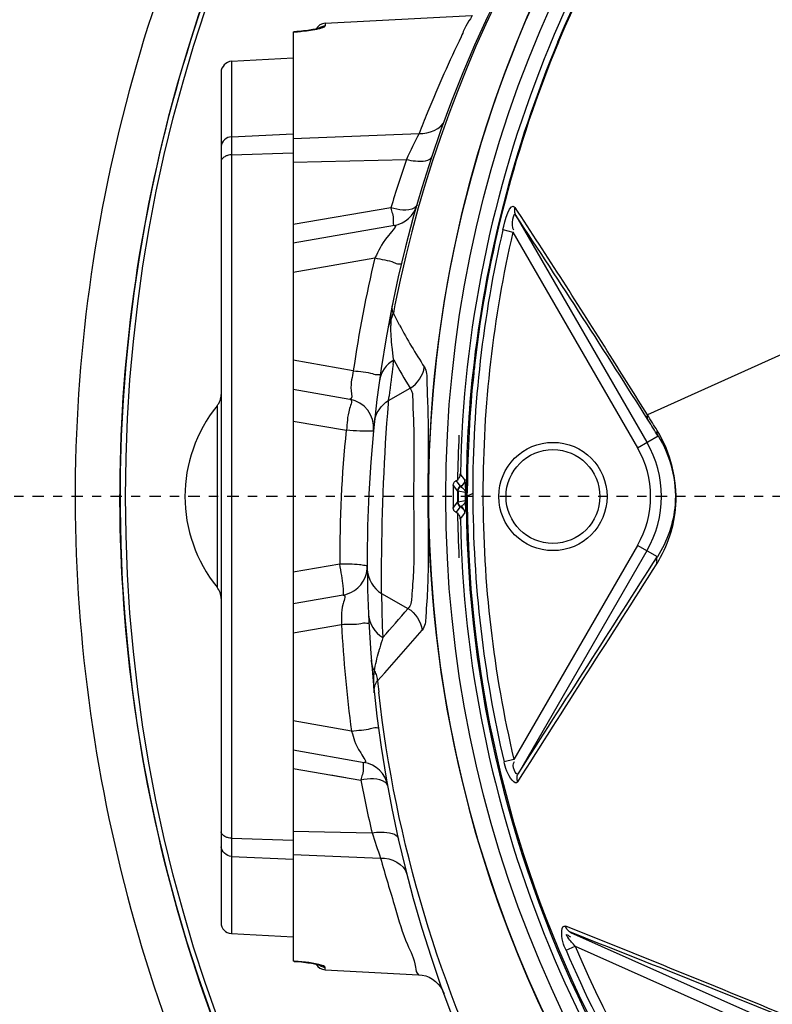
# Model space of a CAD drawing. Header units: inches. Extents: x 22575 to 24734, y 6028 to 6659.
# Tile 96 of 163: x 24471 to 24479, y 6498 to 6508. Entities that reach past the tile are written whole.
import ezdxf

# ---------------------------------------------------------------- set-up
doc = ezdxf.new("R2010")
doc.units = ezdxf.units.IN
doc.header["$LTSCALE"] = 0.5
doc.header["$MEASUREMENT"] = 0
doc.linetypes.add('CENTER', pattern=[2, 1.25, -0.25, 0.25, -0.25])
doc.layers.add('CL', color=1, linetype='Continuous')

# ---------------------------------------------------------------- blocks, each defined once
blk = doc.blocks.new('Flygt Large 14 MGD')
at = {"color": 6, "linetype": 'Continuous'}
for p, q in [((24486.125, 6502.84), (24487.725, 6502.924)), ((24485.777, 6502.746), (24485.777, 6492.603)), ((24486.061, 6502.786), (24486.066, 6502.789)), ((24486.125, 6502.84), (24486.125, 6502.812)), ((24485.102, 6502.426), (24485.777, 6502.464)), ((24485.102, 6502.426), (24485.102, 6492.905)), ((24484.99, 6502.308), (24484.99, 6493.022)), ((24487.246, 6501.876), (24487.239, 6501.86)), ((24485.102, 6501.602), (24485.777, 6501.634)), ((24485.777, 6501.581), (24487.152, 6501.638)), ((24485.102, 6501.405), (24485.777, 6501.426)), ((24485.777, 6501.325), (24487.013, 6501.354)), ((24486.842, 6500.826), (24485.777, 6500.644)), ((24488.207, 6500.744), (24489.637, 6498.267)), ((24486.881, 6500.634), (24485.777, 6500.44)), ((24488.066, 6500.588), (24488.176, 6500.562)), ((24488.176, 6500.562), (24489.535, 6498.208)), ((24485.777, 6500.123), (24486.668, 6500.28)), ((24492.804, 6499.993), (24489.643, 6498.566)), ((24486.904, 6499.611), (24486.87, 6499.678)), ((24486.938, 6499.544), (24486.904, 6499.611)), ((24486.433, 6499.048), (24485.777, 6499.164)), ((24486.867, 6499.116), (24486.874, 6499.165)), ((24485.777, 6498.847), (24486.395, 6498.738)), ((24486.819, 6498.723), (24487.054, 6498.857)), ((24486.819, 6498.723), (24486.824, 6498.772)), ((24484.946, 6498.665), (24484.946, 6496.685)), ((24486.817, 6498.692), (24486.819, 6498.723)), ((24485.777, 6498.498), (24486.357, 6498.4)), ((24489.535, 6498.208), (24489.759, 6498.337)), ((24487.607, 6497.915), (24487.601, 6497.922)), ((24487.623, 6497.893), (24487.607, 6497.915)), ((24487.523, 6497.794), (24487.523, 6497.767)), ((24487.523, 6497.794), (24487.523, 6497.767)), ((24487.523, 6497.794), (24487.569, 6497.733)), ((24487.603, 6497.787), (24487.557, 6497.849)), ((24487.628, 6497.886), (24487.623, 6497.893)), ((24487.649, 6497.857), (24487.628, 6497.886)), ((24487.523, 6497.767), (24487.523, 6497.688)), ((24487.523, 6497.688), (24487.523, 6497.635)), ((24487.654, 6497.718), (24487.576, 6497.732)), ((24487.666, 6497.714), (24487.666, 6497.747)), ((24487.667, 6497.714), (24487.668, 6497.747)), ((24487.677, 6497.679), (24487.677, 6497.747)), ((24487.677, 6497.679), (24487.679, 6497.747)), ((24487.737, 6497.707), (24487.677, 6497.679)), ((24487.523, 6497.635), (24487.523, 6497.582)), ((24487.569, 6497.616), (24487.523, 6497.556)), ((24487.523, 6497.582), (24487.523, 6497.556)), ((24487.576, 6497.618), (24487.654, 6497.632)), ((24487.666, 6497.602), (24487.666, 6497.635)), ((24487.668, 6497.602), (24487.667, 6497.635)), ((24487.677, 6497.603), (24487.677, 6497.635)), ((24487.679, 6497.603), (24487.678, 6497.635)), ((24487.557, 6497.5), (24487.603, 6497.563)), ((24487.628, 6497.464), (24487.644, 6497.485)), ((24487.644, 6497.485), (24487.649, 6497.492)), ((24487.601, 6497.428), (24487.628, 6497.464)), ((24487.601, 6497.428), (24487.628, 6497.464)), ((24489.535, 6497.142), (24488.186, 6494.806)), ((24489.637, 6497.083), (24488.231, 6494.648)), ((24489.752, 6497.017), (24489.535, 6497.142)), ((24486.286, 6496.937), (24485.777, 6496.851)), ((24486.742, 6496.617), (24487.03, 6496.453)), ((24486.324, 6496.599), (24485.777, 6496.503)), ((24485.777, 6496.186), (24486.304, 6496.279)), ((24486.697, 6495.662), (24486.777, 6495.751)), ((24486.412, 6495.115), (24485.777, 6495.227)), ((24485.777, 6494.91), (24486.553, 6494.773)), ((24488.186, 6494.806), (24488.079, 6494.78)), ((24485.777, 6494.705), (24486.515, 6494.58)), ((24486.186, 6494.636), (24486.351, 6494.608)), ((24485.102, 6493.945), (24485.777, 6493.924)), ((24485.777, 6494.024), (24486.637, 6494.004)), ((24485.102, 6493.747), (24485.777, 6493.716)), ((24485.777, 6493.769), (24486.731, 6493.729)), ((24485.102, 6492.905), (24485.777, 6492.869)), ((24488.803, 6492.918), (24491.36, 6491.779)), ((24488.755, 6492.723), (24488.855, 6492.766)), ((24488.855, 6492.766), (24491.312, 6491.672)), ((24485.866, 6492.595), (24485.891, 6492.593)), ((24486.125, 6492.509), (24486.125, 6492.537)), ((24486.125, 6492.509), (24487.144, 6492.456))]:
    blk.add_line(p, q, dxfattribs=at)
at = {"color": 7, "linetype": 'Continuous'}
for p, q in [((24485.777, 6502.746), (24485.777, 6502.747)), ((24485.777, 6502.746), (24485.789, 6502.747)), ((24485.789, 6502.748), (24485.788, 6502.747)), ((24485.789, 6502.747), (24485.789, 6502.748)), ((24487.569, 6497.733), (24487.569, 6497.616)), ((24487.662, 6497.715), (24487.661, 6497.748)), ((24487.661, 6497.602), (24487.662, 6497.635)), ((24487.677, 6497.679), (24487.666, 6497.679)), ((24487.666, 6497.675), (24487.677, 6497.675)), ((24485.789, 6492.603), (24485.777, 6492.603)), ((24485.788, 6492.602), (24485.789, 6492.601)), ((24485.789, 6492.601), (24485.789, 6492.603))]:
    blk.add_line(p, q, dxfattribs=at)
at = {"color": 6, "linetype": 'Continuous'}
for points in [[(24485.913, 6502.759), (24485.891, 6502.757), (24485.867, 6502.754), (24485.842, 6502.752), (24485.816, 6502.75), (24485.789, 6502.748)], [(24486.066, 6502.789), (24486.067, 6502.79), (24486.067, 6502.79), (24486.064, 6502.788), (24486.059, 6502.787), (24486.052, 6502.785), (24486.043, 6502.782), (24486.032, 6502.78), (24486.02, 6502.777), (24486.006, 6502.774), (24485.99, 6502.771), (24485.973, 6502.768), (24485.955, 6502.765), (24485.935, 6502.762), (24485.913, 6502.759)], [(24487.596, 6497.892), (24487.599, 6497.902), (24487.601, 6497.912), (24487.601, 6497.922)], [(24487.523, 6497.794), (24487.524, 6497.799), (24487.524, 6497.804), (24487.525, 6497.809), (24487.527, 6497.815), (24487.529, 6497.82), (24487.532, 6497.825), (24487.535, 6497.83), (24487.538, 6497.834)], [(24487.538, 6497.834), (24487.542, 6497.839), (24487.547, 6497.843), (24487.552, 6497.846), (24487.557, 6497.849)], [(24487.557, 6497.849), (24487.565, 6497.854), (24487.573, 6497.86), (24487.58, 6497.867), (24487.586, 6497.875), (24487.591, 6497.883), (24487.596, 6497.892)], [(24487.529, 6497.529), (24487.527, 6497.535), (24487.525, 6497.54), (24487.524, 6497.545), (24487.524, 6497.551), (24487.523, 6497.556)], [(24487.547, 6497.507), (24487.542, 6497.511), (24487.538, 6497.515), (24487.535, 6497.52), (24487.532, 6497.524), (24487.529, 6497.529)], [(24487.557, 6497.5), (24487.552, 6497.503), (24487.547, 6497.507)], [(24487.601, 6497.428), (24487.601, 6497.438), (24487.599, 6497.448), (24487.596, 6497.457), (24487.591, 6497.466), (24487.586, 6497.474), (24487.58, 6497.482), (24487.573, 6497.489), (24487.565, 6497.495), (24487.557, 6497.5)], [(24485.789, 6492.601), (24485.812, 6492.6), (24485.84, 6492.598), (24485.866, 6492.595)], [(24485.891, 6492.593), (24485.915, 6492.59), (24485.938, 6492.587), (24485.959, 6492.584), (24485.978, 6492.581), (24485.995, 6492.578), (24486.011, 6492.575), (24486.024, 6492.572), (24486.036, 6492.569), (24486.047, 6492.566), (24486.055, 6492.564), (24486.061, 6492.562), (24486.065, 6492.561), (24486.066, 6492.56)], [(24487.144, 6492.456), (24487.183, 6492.451), (24487.223, 6492.442), (24487.261, 6492.427), (24487.297, 6492.407), (24487.33, 6492.383), (24487.36, 6492.354), (24487.385, 6492.322), (24487.407, 6492.287), (24487.423, 6492.25)]]:
    blk.add_lwpolyline(points, dxfattribs=at)
at = {"color": 7, "linetype": 'Continuous'}
for points in [[(24487.649, 6497.857), (24487.648, 6497.847), (24487.646, 6497.837), (24487.643, 6497.828), (24487.639, 6497.819), (24487.633, 6497.811), (24487.627, 6497.804), (24487.62, 6497.797), (24487.612, 6497.792), (24487.596, 6497.783)], [(24487.651, 6497.852), (24487.65, 6497.852), (24487.65, 6497.853), (24487.65, 6497.854), (24487.65, 6497.855), (24487.65, 6497.855), (24487.649, 6497.856), (24487.649, 6497.856), (24487.649, 6497.857), (24487.649, 6497.857)], [(24487.573, 6497.755), (24487.571, 6497.748), (24487.569, 6497.741), (24487.569, 6497.733)], [(24487.596, 6497.783), (24487.59, 6497.779), (24487.585, 6497.774), (24487.58, 6497.768), (24487.576, 6497.762), (24487.573, 6497.755)], [(24487.576, 6497.732), (24487.577, 6497.739), (24487.578, 6497.746), (24487.58, 6497.752), (24487.583, 6497.759), (24487.587, 6497.765), (24487.591, 6497.77), (24487.596, 6497.775)], [(24487.596, 6497.775), (24487.601, 6497.78), (24487.607, 6497.783)], [(24487.655, 6497.731), (24487.655, 6497.729), (24487.655, 6497.728), (24487.655, 6497.726), (24487.654, 6497.725), (24487.654, 6497.724), (24487.654, 6497.722), (24487.654, 6497.721), (24487.654, 6497.719), (24487.654, 6497.718)], [(24487.661, 6497.748), (24487.661, 6497.746), (24487.66, 6497.744), (24487.66, 6497.742), (24487.659, 6497.74), (24487.659, 6497.738), (24487.658, 6497.736), (24487.657, 6497.734), (24487.656, 6497.732), (24487.655, 6497.731)], [(24487.569, 6497.616), (24487.569, 6497.609), (24487.571, 6497.602), (24487.573, 6497.594), (24487.576, 6497.588), (24487.58, 6497.581), (24487.585, 6497.576)], [(24487.58, 6497.597), (24487.578, 6497.604), (24487.577, 6497.611), (24487.576, 6497.618)], [(24487.607, 6497.566), (24487.601, 6497.57), (24487.596, 6497.574), (24487.591, 6497.579), (24487.587, 6497.585), (24487.583, 6497.59), (24487.58, 6497.597)], [(24487.585, 6497.576), (24487.59, 6497.571), (24487.596, 6497.566), (24487.612, 6497.558)], [(24487.654, 6497.632), (24487.654, 6497.63), (24487.654, 6497.629), (24487.654, 6497.627), (24487.654, 6497.626), (24487.654, 6497.625), (24487.655, 6497.623), (24487.655, 6497.622), (24487.655, 6497.62), (24487.655, 6497.619)], [(24487.612, 6497.558), (24487.619, 6497.552), (24487.627, 6497.546), (24487.633, 6497.538)], [(24487.633, 6497.538), (24487.638, 6497.53), (24487.643, 6497.522)], [(24487.643, 6497.522), (24487.646, 6497.512), (24487.648, 6497.502), (24487.649, 6497.492)], [(24487.649, 6497.492), (24487.649, 6497.493), (24487.649, 6497.493), (24487.649, 6497.494), (24487.65, 6497.494), (24487.65, 6497.495), (24487.65, 6497.495), (24487.65, 6497.496), (24487.65, 6497.497), (24487.651, 6497.498)]]:
    blk.add_lwpolyline(points, dxfattribs=at)
at = {"color": 6, "linetype": 'Continuous'}
for centre, radius in [((24500.482, 6497.675), 16.535), ((24500.482, 6497.675), 13.039), ((24488.612, 6497.675), 0.591), ((24488.612, 6497.675), 0.512)]:
    blk.add_circle(centre, radius, dxfattribs=at)
for centre, radius, start, end in [((24500.482, 6497.675), 16.592, 117.4947, 109.7585), ((24500.482, 6497.005), 13.898, 91.9859, 268.0141), ((24500.482, 6497.675), 13.228, 91.5783, 88.4217), ((24500.461, 6497.059), 13.841, 98.5195, 168.714), ((24500.487, 6497.669), 13.236, 137.5696, 193.6331), ((24500.482, 6497.675), 12.883, 137.5813, 178.9012), ((24485.681, 6504.627), 1.884, 273.302, 274.6693), ((24485.671, 6504.752), 2.009, 274.6629, 275.8726), ((24486.131, 6502.722), 0.118, 93, 151.4318), ((24499.727, 6496.801), 13.473, 154.0631, 157.8697), ((24500.546, 6497.658), 12.881, 157.2522, 173.9133), ((24500.542, 6497.668), 12.866, 157.2897, 173.5837), ((24499.455, 6496.916), 13.179, 157.9649, 159.0023), ((24495.126, 6497.56), 8.957, 152.9117, 154.9369), ((24499.659, 6496.99), 13.378, 160.9612, 163.3381), ((24384.94, 6432.414), 123.827, 32.2598, 33.49186), ((24500.481, 6497.706), 12.745, 166.9335, 179.9981), ((24500.481, 6497.706), 12.633, 166.9336, 179.9981), ((24500.489, 6497.004), 14.204, 166.6652, 171.7271), ((24500.3, 6497.104), 13.674, 168.7661, 169.1528), ((24486.561, 6499.74), 0.315, 333.1218, 348.4733), ((24487.521, 6499.59), 0.679, 177.6203, 179.3036), ((24487.085, 6499.465), 0.277, 151.3347, 169.4936), ((24488.624, 6499.557), 1.783, 178.678, 180.518), ((24492.205, 6502.36), 5.972, 208.1266, 213.2037), ((24500.332, 6497.274), 13.59, 172.2111, 173.6727), ((24492.353, 6502.164), 6.246, 208.6929, 211.97), ((24500.521, 6497.675), 12.844, 173.6056, 173.9785), ((24500.497, 6497.673), 12.832, 173.9567, 179.667), ((24500.458, 6497.681), 12.781, 173.9744, 179.7047), ((24484.793, 6498.788), 0.197, 321.0576, 359.9997), ((24486.171, 6497.675), 1.575, 141.0576, 218.9424), ((24486.34, 6498.427), 0.315, 354.2578, 80), ((24444.91, 6470.251), 52.917, 32.0545, 32.2737), ((24499.501, 6497.029), 13.216, 174.0454, 180.3969), ((24488.612, 6497.675), 1.184, 329.9997, 30.0006), ((24488.612, 6497.675), 1.066, 330.0001, 29.9999), ((24486.276, 6497.71), 1.385, 1.5723, 2.8866), ((24500.425, 6497.674), 12.759, 179.8195, 179.9871), ((24500.479, 6497.707), 12.741, 180, 193.2776), ((24500.479, 6497.707), 12.631, 180, 193.2775), ((24487.53, 6497.695), 0.15, 304.2031, 307.3461), ((24487.538, 6497.684), 0.136, 307.3613, 310.6765), ((24500.452, 6497.676), 12.787, 179.9931, 180.1812), ((24500.482, 6497.674), 12.816, 180.3222, 233.2842), ((24500.382, 6497.684), 12.705, 180.0419, 180.2189), ((24500.482, 6497.685), 12.805, 180.3677, 233.3139), ((24487.511, 6497.722), 0.183, 301.4762, 304.1842), ((24500.482, 6497.675), 12.883, 181.0988, 222.4187), ((23860.149, 6896.628), 745.748, 327.374512, 327.591329), ((23791.04, 6943.734), 829.309, 327.212948, 327.407389), ((24486.269, 6496.91), 0.315, 286.711, 355.2493), ((24484.793, 6496.561), 0.197, 0.0003, 38.9424), ((24500.333, 6496.737), 13.592, 180.5033, 182.5337), ((24469.571, 6511.324), 22.934, 318.5289, 319.579), ((24500.488, 6497.006), 14.202, 182.9347, 187.6534), ((24469.963, 6510.878), 22.617, 318.0237, 319.589), ((24489.973, 6495.114), 3.376, 162.3848, 164.3836), ((24490.257, 6495.034), 3.672, 164.3657, 164.9905), ((24500.267, 6497.069), 13.643, 185.9205, 186.4323), ((24486.498, 6494.463), 0.315, 10.3067, 80), ((24499.579, 6497.045), 13.294, 190.6869, 193.2222), ((24500.483, 6497.666), 13.232, 193.6275, 269.3623), ((24494.217, 6496.438), 7.961, 197.8005, 199.8944), ((24485.108, 6493.022), 0.118, 180, 267), ((24412.63, 6301.763), 205.816, 67.5083, 68.29366), ((24416.832, 6309.17), 197.341, 67.79711, 68.61032), ((24500.48, 6497.707), 12.632, 203.0282, 229.1504), ((24500.52, 6497.736), 12.789, 203.0793, 216.9421), ((24485.681, 6490.73), 1.875, 85.4046, 86.6989), ((24485.67, 6490.584), 2.022, 83.1381, 85.4068), ((24486.131, 6492.627), 0.118, 208.5657, 267)]:
    blk.add_arc(centre, radius, start, end, dxfattribs=at)
at = {"color": 7, "linetype": 'Continuous'}
for centre, radius, start, end in [((24486.826, 6500.945), 0.315, 280, 343.9091), ((24500.482, 6497.675), 12.913, 177.0243, 179.2168), ((24500.482, 6497.675), 12.905, 179.747, 180.253), ((24500.482, 6497.675), 12.828, 179.8079, 180.1921), ((24500.482, 6497.675), 12.82, 179.8222, 180.1778), ((24500.482, 6497.675), 12.913, 180.7832, 182.9757), ((24486.269, 6496.91), 0.315, 355.2493, 0.3868), ((24486.269, 6496.91), 0.315, 280, 286.711)]:
    blk.add_arc(centre, radius, start, end, dxfattribs=at)
blk.add_ellipse((24486.269, 6496.91), major_axis=(0.055, -0.31), ratio=0.067136, start_param=-0.000226, end_param=1.649053, dxfattribs=at)
at = {"color": 6, "linetype": 'Continuous'}
for points, knots in [([(24508.864, 6513.533), (24509.182, 6513.388), (24509.829, 6513.123), (24511.07, 6512.479), (24513.152, 6511.196), (24515.791, 6508.865), (24518.259, 6505.445), (24520.511, 6500.315), (24521.191, 6493.18), (24518.575, 6485.043), (24513.084, 6478.503), (24505.589, 6474.427), (24497.157, 6473.271), (24491.591, 6474.456), (24489.008, 6475.489)], [0, 0, 0, 0, 0.015697, 0.031393, 0.062773, 0.125436, 0.188116, 0.250802, 0.375528, 0.500306, 0.625148, 0.750062, 0.875014, 1, 1, 1, 1]), ([(24508.795, 6513.352), (24511.357, 6512.31), (24514.906, 6509.804), (24518.143, 6505.256), (24520.364, 6500.118), (24520.979, 6492.981), (24518.266, 6484.879), (24512.679, 6478.422), (24505.113, 6474.475), (24496.657, 6473.485), (24491.117, 6474.794), (24488.558, 6475.885)], [0, 0, 0, 0, 0.124465, 0.187141, 0.249831, 0.374614, 0.499522, 0.624525, 0.749627, 0.874792, 1, 1, 1, 1]), ([(24489.008, 6475.489), (24485.62, 6476.843), (24479.364, 6481.11), (24473.537, 6490.751), (24472.029, 6501.902), (24473.958, 6509.161), (24475.509, 6512.471)], [0, 0, 0, 0, 0.249789, 0.499739, 0.749781, 1, 1, 1, 1]), ([(24475.776, 6512.481), (24474.3, 6509.419), (24472.45, 6502.792), (24473.339, 6492.61), (24477.841, 6483.546), (24485.348, 6476.844), (24494.788, 6473.55), (24503.1, 6474.14), (24509.091, 6476.603), (24514.389, 6480.208), (24517.367, 6484.186), (24518.652, 6487.075)], [0, 0, 0, 0, 0.130141, 0.256914, 0.383071, 0.508363, 0.632667, 0.756007, 0.817618, 0.878957, 1, 1, 1, 1]), ([(24475.657, 6512.341), (24474.283, 6509.397), (24472.47, 6503.01), (24473.18, 6493.086), (24477.41, 6484.058), (24484.657, 6477.199), (24493.975, 6473.593), (24502.347, 6473.904), (24508.486, 6476.18), (24512.644, 6478.832), (24516.12, 6482.329), (24517.855, 6485.129), (24518.552, 6486.603)], [0, 0, 0, 0, 0.12495, 0.249862, 0.37474, 0.499589, 0.624414, 0.749191, 0.811899, 0.874607, 0.937303, 1, 1, 1, 1]), ([(24488.558, 6475.885), (24485.272, 6477.287), (24479.239, 6481.578), (24473.656, 6491.082), (24472.272, 6501.992), (24474.132, 6509.104), (24475.665, 6512.336)], [0, 0, 0, 0, 0.249837, 0.499823, 0.74983, 1, 1, 1, 1]), ([(24508.226, 6482.458), (24506.409, 6481.387), (24502.337, 6479.907), (24495.874, 6480.025), (24489.859, 6482.389), (24485.014, 6486.661), (24481.901, 6492.318), (24480.807, 6498.674), (24481.839, 6505.047), (24483.916, 6508.82), (24485.181, 6510.511)], [0, 0, 0, 0, 0.124914, 0.249885, 0.374837, 0.499806, 0.624822, 0.749912, 0.874925, 1, 1, 1, 1]), ([(24486.483, 6507.477), (24484.723, 6504.965), (24482.559, 6498.837), (24484.564, 6489.393), (24491.151, 6482.332), (24497.414, 6480.599), (24500.481, 6480.598)], [0, 0, 0, 0, 0.249998, 0.500001, 0.750002, 1, 1, 1, 1]), ([(24500.482, 6481.078), (24497.502, 6481.078), (24491.417, 6482.764), (24485.02, 6489.626), (24483.071, 6498.802), (24485.178, 6504.752), (24486.887, 6507.193)], [0, 0, 0, 0, 0.250025, 0.500032, 0.750017, 1, 1, 1, 1]), ([(24487.725, 6502.924), (24487.742, 6502.936), (24487.636, 6502.781), (24487.638, 6502.751), (24487.61, 6502.694)], [0, 0, 0, 0, 0.251762, 1, 1, 1, 1]), ([(24486.056, 6502.782), (24486.064, 6502.784), (24486.077, 6502.788), (24486.09, 6502.792), (24486.096, 6502.794)], [0, 0, 0, 0, 0.549878, 1, 1, 1, 1]), ([(24486.058, 6502.787), (24486.065, 6502.792), (24486.081, 6502.801), (24486.097, 6502.807), (24486.105, 6502.809)], [0, 0, 0, 0, 0.50694, 1, 1, 1, 1]), ([(24486.096, 6502.794), (24486.099, 6502.795), (24486.104, 6502.797), (24486.109, 6502.799), (24486.112, 6502.8)], [0, 0, 0, 0, 0.540879, 1, 1, 1, 1]), ([(24486.105, 6502.809), (24486.109, 6502.81), (24486.115, 6502.811), (24486.122, 6502.812), (24486.125, 6502.812)], [0, 0, 0, 0, 0.50856, 1, 1, 1, 1]), ([(24486.112, 6502.8), (24486.113, 6502.801), (24486.117, 6502.803), (24486.12, 6502.805), (24486.122, 6502.806)], [0, 0, 0, 0, 0.561286, 1, 1, 1, 1]), ([(24486.122, 6502.806), (24486.123, 6502.807), (24486.124, 6502.809), (24486.125, 6502.811), (24486.125, 6502.812)], [0, 0, 0, 0, 0.584104, 1, 1, 1, 1]), ([(24485.039, 6501.389), (24485.026, 6501.382), (24485.005, 6501.369), (24484.99, 6501.345), (24484.99, 6501.334)], [0, 0, 0, 0, 0.572531, 1, 1, 1, 1]), ([(24485.102, 6501.405), (24485.091, 6501.404), (24485.069, 6501.401), (24485.049, 6501.393), (24485.039, 6501.389)], [0, 0, 0, 0, 0.502902, 1, 1, 1, 1]), ([(24487.013, 6501.354), (24487.045, 6501.346), (24487.132, 6501.331), (24487.275, 6501.332), (24487.295, 6501.393)], [0, 0, 0, 0, 0.340034, 1, 1, 1, 1]), ([(24488.207, 6500.744), (24488.2, 6500.757), (24488.192, 6500.786), (24488.195, 6500.816), (24488.2, 6500.83)], [0, 0, 0, 0, 0.493279, 1, 1, 1, 1]), ([(24489.643, 6498.566), (24489.508, 6498.782), (24489.033, 6499.541), (24488.552, 6500.295), (24488.201, 6500.83)], [0, 0, 0, 0, 0.284665, 1, 1, 1, 1]), ([(24486.881, 6500.634), (24486.922, 6500.642), (24486.721, 6500.429), (24486.717, 6500.362), (24486.668, 6500.28)], [0, 0, 0, 0, 0.307163, 1, 1, 1, 1]), ([(24486.668, 6500.28), (24486.737, 6500.264), (24486.843, 6500.251), (24486.911, 6500.211), (24486.96, 6500.214), (24486.958, 6500.208)], [0, 0, 0, 0, 0.709995, 0.930176, 1, 1, 1, 1]), ([(24486.87, 6499.678), (24486.863, 6499.691), (24486.856, 6499.724), (24486.859, 6499.757), (24486.863, 6499.774)], [0, 0, 0, 0, 0.462012, 1, 1, 1, 1]), ([(24486.874, 6499.165), (24486.871, 6499.187), (24486.865, 6499.233), (24486.86, 6499.279), (24486.857, 6499.302)], [0, 0, 0, 0, 0.490303, 1, 1, 1, 1]), ([(24487.208, 6499.089), (24487.236, 6499.046), (24487.235, 6498.876), (24487.259, 6498.409), (24487.237, 6497.654), (24487.261, 6496.896), (24487.228, 6496.43), (24487.218, 6496.256), (24487.184, 6496.216)], [0, 0, 0, 0, 0.053686, 0.164954, 0.499067, 0.833582, 0.945203, 1, 1, 1, 1]), ([(24486.433, 6499.048), (24486.425, 6498.974), (24486.389, 6498.913), (24486.425, 6498.732), (24486.395, 6498.738)], [0, 0, 0, 0, 0.709912, 1, 1, 1, 1]), ([(24486.433, 6499.048), (24486.503, 6499.038), (24486.61, 6499.035), (24486.681, 6499.001), (24486.729, 6499.009), (24486.728, 6499.003)], [0, 0, 0, 0, 0.710126, 0.930267, 1, 1, 1, 1]), ([(24487.054, 6498.857), (24487.081, 6498.823), (24487.081, 6498.676), (24487.102, 6498.288), (24487.082, 6497.655), (24487.104, 6497.017), (24487.075, 6496.633), (24487.063, 6496.482), (24487.03, 6496.454)], [0, 0, 0, 0, 0.054069, 0.166127, 0.499558, 0.833669, 0.945669, 1, 1, 1, 1]), ([(24486.395, 6498.738), (24486.429, 6498.732), (24486.356, 6498.557), (24486.371, 6498.478), (24486.357, 6498.4)], [0, 0, 0, 0, 0.300919, 1, 1, 1, 1]), ([(24486.742, 6496.617), (24486.742, 6496.73), (24486.741, 6497.422), (24486.77, 6498.115), (24486.817, 6498.692)], [0, 0, 0, 0, 0.163346, 1, 1, 1, 1]), ([(24489.652, 6498.507), (24489.648, 6498.516), (24489.641, 6498.536), (24489.642, 6498.556), (24489.643, 6498.566)], [0, 0, 0, 0, 0.486529, 1, 1, 1, 1]), ([(24486.567, 6498.387), (24486.557, 6498.387), (24486.537, 6498.388), (24486.516, 6498.388), (24486.506, 6498.389)], [0, 0, 0, 0, 0.476282, 1, 1, 1, 1]), ([(24486.654, 6498.396), (24486.653, 6498.388), (24486.61, 6498.39), (24486.589, 6498.387), (24486.567, 6498.387)], [0, 0, 0, 0, 0.255915, 1, 1, 1, 1]), ([(24489.745, 6496.941), (24489.863, 6497.132), (24490.034, 6497.63), (24489.895, 6498.155), (24489.751, 6498.394)], [0, 0, 0, 0, 0.444907, 1, 1, 1, 1]), ([(24489.759, 6498.339), (24489.754, 6498.347), (24489.749, 6498.365), (24489.749, 6498.385), (24489.751, 6498.394)], [0, 0, 0, 0, 0.487574, 1, 1, 1, 1]), ([(24489.759, 6498.337), (24489.897, 6498.12), (24490.018, 6497.637), (24489.86, 6497.185), (24489.752, 6497.017)], [0, 0, 0, 0, 0.562272, 1, 1, 1, 1]), ([(24487.654, 6497.829), (24487.653, 6497.83), (24487.652, 6497.832), (24487.651, 6497.831), (24487.65, 6497.83)], [0, 0, 0, 0, 0.615173, 1, 1, 1, 1]), ([(24487.656, 6497.818), (24487.656, 6497.821), (24487.655, 6497.824), (24487.654, 6497.827), (24487.654, 6497.829)], [0, 0, 0, 0, 0.605727, 1, 1, 1, 1]), ([(24487.659, 6497.779), (24487.659, 6497.787), (24487.658, 6497.8), (24487.657, 6497.813), (24487.656, 6497.818)], [0, 0, 0, 0, 0.602699, 1, 1, 1, 1]), ([(24487.607, 6497.783), (24487.613, 6497.78), (24487.625, 6497.771), (24487.636, 6497.761), (24487.641, 6497.754)], [0, 0, 0, 0, 0.471442, 1, 1, 1, 1]), ([(24487.641, 6497.754), (24487.643, 6497.753), (24487.646, 6497.748), (24487.649, 6497.744), (24487.651, 6497.741)], [0, 0, 0, 0, 0.475672, 1, 1, 1, 1]), ([(24487.651, 6497.741), (24487.652, 6497.74), (24487.653, 6497.736), (24487.655, 6497.733), (24487.655, 6497.731)], [0, 0, 0, 0, 0.470839, 1, 1, 1, 1]), ([(24487.655, 6497.619), (24487.653, 6497.61), (24487.644, 6497.596), (24487.632, 6497.585), (24487.627, 6497.581)], [0, 0, 0, 0, 0.561295, 1, 1, 1, 1]), ([(24487.651, 6497.498), (24487.652, 6497.503), (24487.666, 6497.537), (24487.657, 6497.575), (24487.657, 6497.607)], [0, 0, 0, 0, 0.127759, 1, 1, 1, 1]), ([(24489.752, 6497.017), (24489.745, 6497.006), (24489.738, 6496.98), (24489.741, 6496.954), (24489.745, 6496.941)], [0, 0, 0, 0, 0.487667, 1, 1, 1, 1]), ([(24486.324, 6496.599), (24486.355, 6496.605), (24486.285, 6496.416), (24486.309, 6496.355), (24486.304, 6496.279)], [0, 0, 0, 0, 0.289906, 1, 1, 1, 1]), ([(24486.304, 6496.279), (24486.375, 6496.283), (24486.482, 6496.274), (24486.556, 6496.302), (24486.603, 6496.288), (24486.602, 6496.295)], [0, 0, 0, 0, 0.71022, 0.930326, 1, 1, 1, 1]), ([(24486.664, 6495.77), (24486.655, 6495.787), (24486.639, 6495.825), (24486.631, 6495.864), (24486.629, 6495.884)], [0, 0, 0, 0, 0.501331, 1, 1, 1, 1]), ([(24486.664, 6495.77), (24486.673, 6495.753), (24486.687, 6495.718), (24486.695, 6495.681), (24486.697, 6495.662)], [0, 0, 0, 0, 0.500426, 1, 1, 1, 1]), ([(24486.662, 6495.534), (24486.66, 6495.558), (24486.661, 6495.604), (24486.683, 6495.646), (24486.697, 6495.662)], [0, 0, 0, 0, 0.527643, 1, 1, 1, 1]), ([(24500, 6483.269), (24498.373, 6483.326), (24495.106, 6484.024), (24490.89, 6486.704), (24487.857, 6490.692), (24486.894, 6493.91), (24486.71, 6495.541)], [0, 0, 0, 0, 0.24915, 0.49873, 0.749004, 1, 1, 1, 1]), ([(24486.412, 6495.115), (24486.482, 6495.124), (24486.589, 6495.125), (24486.661, 6495.159), (24486.709, 6495.15), (24486.708, 6495.156)], [0, 0, 0, 0, 0.710141, 0.930279, 1, 1, 1, 1]), ([(24486.412, 6495.115), (24486.445, 6495.035), (24486.439, 6494.97), (24486.589, 6494.767), (24486.553, 6494.773)], [0, 0, 0, 0, 0.702132, 1, 1, 1, 1]), ([(24488.231, 6494.648), (24488.222, 6494.633), (24488.169, 6494.711), (24488.173, 6494.755), (24488.192, 6494.782)], [0, 0, 0, 0, 0.358065, 1, 1, 1, 1]), ([(24486.553, 6494.773), (24486.535, 6494.776), (24486.553, 6494.664), (24486.523, 6494.626), (24486.515, 6494.58)], [0, 0, 0, 0, 0.274176, 1, 1, 1, 1]), ([(24488.228, 6494.561), (24488.196, 6494.516), (24488.099, 6494.678), (24488.087, 6494.746), (24488.079, 6494.78)], [0, 0, 0, 0, 0.611722, 1, 1, 1, 1]), ([(24486.808, 6494.519), (24486.806, 6494.533), (24486.725, 6494.614), (24486.604, 6494.592), (24486.515, 6494.58)], [0, 0, 0, 0, 0.138689, 1, 1, 1, 1]), ([(24488.228, 6494.561), (24488.222, 6494.575), (24488.217, 6494.606), (24488.224, 6494.635), (24488.232, 6494.648)], [0, 0, 0, 0, 0.510829, 1, 1, 1, 1]), ([(24485.039, 6493.961), (24485.026, 6493.967), (24485.005, 6493.981), (24484.99, 6494.004), (24484.99, 6494.015)], [0, 0, 0, 0, 0.572531, 1, 1, 1, 1]), ([(24485.102, 6493.945), (24485.091, 6493.945), (24485.069, 6493.949), (24485.049, 6493.956), (24485.039, 6493.961)], [0, 0, 0, 0, 0.502902, 1, 1, 1, 1]), ([(24486.637, 6494.004), (24486.671, 6494.01), (24486.764, 6494.018), (24486.913, 6494.001), (24486.927, 6493.935)], [0, 0, 0, 0, 0.33832, 1, 1, 1, 1]), ([(24486.731, 6493.729), (24486.78, 6493.547), (24486.878, 6493.235), (24486.992, 6492.826), (24487.112, 6492.609), (24487.119, 6492.473), (24487.144, 6492.456)], [0, 0, 0, 0, 0.422496, 0.737985, 0.933754, 1, 1, 1, 1]), ([(24488.755, 6492.723), (24488.742, 6492.754), (24488.707, 6492.816), (24488.697, 6493.004), (24488.751, 6492.985)], [0, 0, 0, 0, 0.373335, 1, 1, 1, 1]), ([(24488.803, 6492.918), (24488.791, 6492.924), (24488.768, 6492.943), (24488.754, 6492.97), (24488.751, 6492.985)], [0, 0, 0, 0, 0.487946, 1, 1, 1, 1]), ([(24488.855, 6492.766), (24488.827, 6492.798), (24488.799, 6492.821), (24488.746, 6492.91), (24488.789, 6492.879), (24488.802, 6492.87)], [0, 0, 0, 0, 0.616486, 0.76913, 1, 1, 1, 1]), ([(24486.125, 6492.537), (24486.125, 6492.545), (24486.094, 6492.556), (24486.074, 6492.563), (24486.057, 6492.567)], [0, 0, 0, 0, 0.289238, 1, 1, 1, 1]), ([(24486.059, 6492.563), (24486.066, 6492.557), (24486.081, 6492.548), (24486.097, 6492.542), (24486.105, 6492.54)], [0, 0, 0, 0, 0.506958, 1, 1, 1, 1]), ([(24486.105, 6492.54), (24486.109, 6492.54), (24486.115, 6492.538), (24486.122, 6492.538), (24486.125, 6492.537)], [0, 0, 0, 0, 0.508542, 1, 1, 1, 1])]:
    blk.add_open_spline(points, degree=3, knots=knots, dxfattribs=at)
for points in [[(24488.666, 6502.639), (24489.425, 6504.444), (24490.638, 6506.112), (24492.122, 6507.389)], [(24488.674, 6502.635), (24489.431, 6504.44), (24490.643, 6506.107), (24492.126, 6507.385)], [(24485.876, 6502.754), (24485.937, 6502.76), (24485.997, 6502.768), (24486.056, 6502.782)], [(24485.102, 6502.426), (24485.047, 6502.423), (24484.99, 6502.362), (24484.99, 6502.308)], [(24487.152, 6501.638), (24487.256, 6501.629), (24487.395, 6501.684), (24487.431, 6501.783)], [(24485.102, 6501.602), (24485.05, 6501.6), (24484.99, 6501.548), (24484.99, 6501.496)], [(24488.066, 6500.588), (24488.087, 6500.678), (24488.145, 6500.904), (24488.2, 6500.831)], [(24488.207, 6500.744), (24488.179, 6500.789), (24488.15, 6500.631), (24488.18, 6500.587)], [(24486.843, 6499.618), (24486.845, 6499.67), (24486.852, 6499.722), (24486.863, 6499.774)], [(24486.857, 6499.302), (24486.849, 6499.382), (24486.842, 6499.461), (24486.842, 6499.541)], [(24486.874, 6499.165), (24486.794, 6499.12), (24486.732, 6499.03), (24486.719, 6498.939)], [(24487.054, 6498.857), (24487.134, 6498.904), (24487.197, 6498.997), (24487.208, 6499.089)], [(24486.663, 6498.487), (24486.673, 6498.581), (24486.737, 6498.676), (24486.819, 6498.723)], [(24489.751, 6498.394), (24489.715, 6498.452), (24489.678, 6498.508), (24489.645, 6498.567)], [(24486.506, 6498.389), (24486.456, 6498.391), (24486.406, 6498.395), (24486.357, 6498.4)], [(24486.585, 6496.883), (24486.586, 6496.78), (24486.653, 6496.668), (24486.742, 6496.617)], [(24487.03, 6496.453), (24487.112, 6496.405), (24487.174, 6496.31), (24487.184, 6496.216)], [(24486.598, 6496.391), (24486.602, 6496.291), (24486.668, 6496.185), (24486.755, 6496.136)], [(24486.664, 6495.77), (24486.675, 6495.843), (24486.692, 6495.914), (24486.711, 6495.985)], [(24486.662, 6495.535), (24486.654, 6495.613), (24486.652, 6495.692), (24486.664, 6495.77)], [(24485.102, 6493.747), (24485.05, 6493.75), (24484.99, 6493.802), (24484.99, 6493.853)], [(24486.731, 6493.729), (24486.843, 6493.734), (24486.992, 6493.663), (24487.019, 6493.554)], [(24486.057, 6492.567), (24486.009, 6492.579), (24485.96, 6492.586), (24485.911, 6492.592)]]:
    blk.add_open_spline(points, degree=3, dxfattribs=at)
at = {"color": 7, "linetype": 'Continuous'}
for points, knots in [([(24487.129, 6500.857), (24487.125, 6500.844), (24487.038, 6500.776), (24486.926, 6500.807), (24486.842, 6500.826)], [0, 0, 0, 0, 0.140419, 1, 1, 1, 1]), ([(24486.842, 6500.826), (24486.851, 6500.779), (24486.88, 6500.742), (24486.863, 6500.631), (24486.881, 6500.634)], [0, 0, 0, 0, 0.725795, 1, 1, 1, 1]), ([(24487.607, 6497.783), (24487.614, 6497.787), (24487.626, 6497.796), (24487.636, 6497.809), (24487.64, 6497.816)], [0, 0, 0, 0, 0.491499, 1, 1, 1, 1]), ([(24487.64, 6497.816), (24487.642, 6497.818), (24487.644, 6497.824), (24487.647, 6497.83), (24487.648, 6497.833)], [0, 0, 0, 0, 0.503357, 1, 1, 1, 1]), ([(24487.648, 6497.833), (24487.648, 6497.836), (24487.65, 6497.842), (24487.651, 6497.848), (24487.651, 6497.852)], [0, 0, 0, 0, 0.506292, 1, 1, 1, 1]), ([(24487.655, 6497.619), (24487.657, 6497.616), (24487.659, 6497.611), (24487.661, 6497.605), (24487.661, 6497.602)], [0, 0, 0, 0, 0.503025, 1, 1, 1, 1]), ([(24487.651, 6497.498), (24487.65, 6497.512), (24487.64, 6497.539), (24487.619, 6497.56), (24487.607, 6497.566)], [0, 0, 0, 0, 0.497962, 1, 1, 1, 1]), ([(24486.584, 6496.912), (24486.584, 6496.919), (24486.543, 6496.923), (24486.522, 6496.928), (24486.501, 6496.93)], [0, 0, 0, 0, 0.258107, 1, 1, 1, 1])]:
    blk.add_open_spline(points, degree=3, knots=knots, dxfattribs=at)
blk.add_open_spline([(24486.501, 6496.93), (24486.429, 6496.936), (24486.358, 6496.938), (24486.286, 6496.937)], degree=3, dxfattribs=at)
at = {"layer": 'CL', "linetype": 'CENTER', "ltscale": 0.2}
blk.add_line((24500.482, 6497.675), (24467.341, 6497.675), dxfattribs=at)

msp = doc.modelspace()

# ---------------------------------------------------------------- block references
msp.add_blockref('Flygt Large 14 MGD', (-12, 5.578))

doc.saveas('drawing.dxf')
